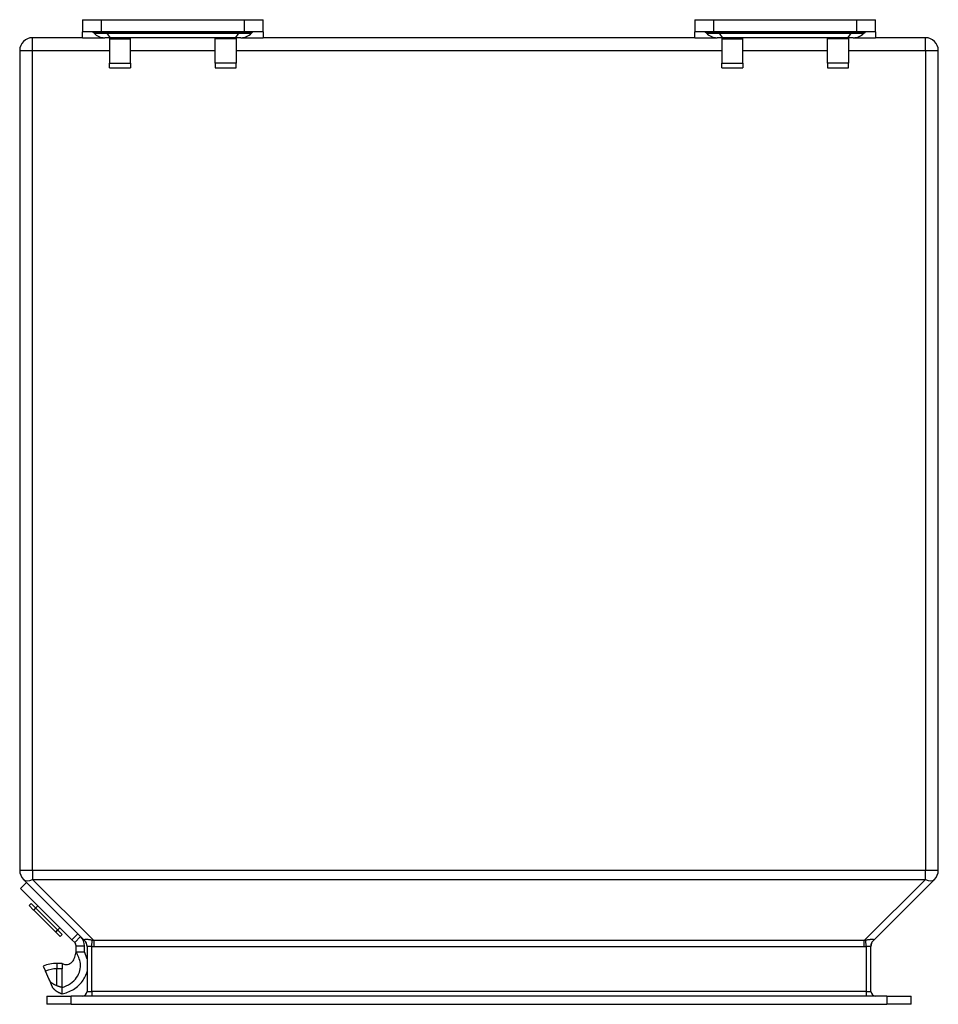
# Model space of a CAD drawing. Header units: inches. Extents: x 4.7 to 53.3, y 4.9 to 37.1.
# Tile 1 of 27: x 4.7 to 10.7, y 4.9 to 11.3. Entities that reach past the tile are written whole.
import ezdxf

# ---------------------------------------------------------------- set-up
doc = ezdxf.new("R2010")
doc.units = ezdxf.units.IN
doc.header["$MEASUREMENT"] = 0
doc.layers.add('Visible Edges(ANSI)', color=7, linetype='Continuous', lineweight=25)
doc.layers.add('Visible Tangent Edges(ANSI)', color=7, linetype='Continuous', lineweight=25)

msp = doc.modelspace()

# ---------------------------------------------------------------- linework, layer by layer
at = {"layer": 'Visible Edges(ANSI)'}
for p, q in [((5.1559, 11.3011), (5.28, 11.3011)), ((5.1559, 11.3011), (5.1559, 11.2224)), ((5.28, 11.3011), (6.2128, 11.3011)), ((6.2128, 11.3011), (6.337, 11.3011)), ((6.337, 11.2224), (6.337, 11.3011)), ((9.1559, 11.3011), (9.28, 11.3011)), ((9.1559, 11.3011), (9.1559, 11.2224)), ((9.28, 11.3011), (10.2128, 11.3011)), ((10.2128, 11.3011), (10.337, 11.3011)), ((10.337, 11.2224), (10.337, 11.3011)), ((5.1559, 11.1834), (5.1559, 11.2224)), ((5.28, 11.2224), (5.1559, 11.2224)), ((5.232, 11.2122), (5.2247, 11.2195)), ((6.2128, 11.2224), (5.28, 11.2224)), ((6.337, 11.2224), (6.2128, 11.2224)), ((6.2608, 11.2122), (6.2681, 11.2195)), ((6.337, 11.2224), (6.337, 11.1834)), ((9.1559, 11.1834), (9.1559, 11.2224)), ((9.28, 11.2224), (9.1559, 11.2224)), ((9.232, 11.2122), (9.2247, 11.2195)), ((10.2128, 11.2224), (9.28, 11.2224)), ((10.337, 11.2224), (10.2128, 11.2224)), ((10.2608, 11.2122), (10.2681, 11.2195)), ((10.337, 11.2224), (10.337, 11.1834)), ((5.1559, 11.1834), (4.8304, 11.1834)), ((5.1559, 11.1834), (5.3016, 11.1834)), ((5.3491, 11.1834), (5.3016, 11.1834)), ((5.3327, 11.1834), (5.3327, 11.1754)), ((5.3327, 11.1754), (5.3327, 11.0182)), ((6.1437, 11.1834), (5.3491, 11.1834)), ((5.4707, 11.1754), (5.4707, 11.1834)), ((5.4707, 11.0182), (5.4707, 11.1754)), ((6.0221, 11.1754), (6.0221, 11.1834)), ((6.0221, 11.0182), (6.0221, 11.1754)), ((6.1912, 11.1834), (6.1437, 11.1834)), ((6.1601, 11.1834), (6.1601, 11.1754)), ((6.1601, 11.1754), (6.1601, 11.0182)), ((6.1912, 11.1834), (6.337, 11.1834)), ((9.1559, 11.1834), (6.337, 11.1834)), ((9.1559, 11.1834), (9.3016, 11.1834)), ((9.3491, 11.1834), (9.3016, 11.1834)), ((9.3327, 11.1834), (9.3327, 11.1754)), ((9.3327, 11.1754), (9.3327, 11.0182)), ((10.1437, 11.1834), (9.3491, 11.1834)), ((9.4707, 11.1754), (9.4707, 11.1834)), ((9.4707, 11.0182), (9.4707, 11.1754)), ((10.0221, 11.1754), (10.0221, 11.1834)), ((10.0221, 11.0182), (10.0221, 11.1754)), ((10.1912, 11.1834), (10.1437, 11.1834)), ((10.1601, 11.1834), (10.1601, 11.1754)), ((10.1601, 11.1754), (10.1601, 11.0182)), ((10.1912, 11.1834), (10.337, 11.1834)), ((10.6624, 11.1834), (10.337, 11.1834)), ((4.7464, 11.0994), (4.7464, 5.7462)), ((10.7464, 5.7462), (10.7464, 11.0994)), ((5.3327, 10.9864), (5.3327, 11.0182)), ((5.4707, 11.0182), (5.4707, 10.9864)), ((6.0221, 11.0182), (6.0221, 10.9864)), ((6.1601, 10.9864), (6.1601, 11.0182)), ((9.3327, 10.9864), (9.3327, 11.0182)), ((9.4707, 11.0182), (9.4707, 10.9864)), ((10.0221, 11.0182), (10.0221, 10.9864)), ((10.1601, 10.9864), (10.1601, 11.0182)), ((5.3327, 10.9864), (5.4707, 10.9864)), ((6.0221, 10.9864), (6.1601, 10.9864)), ((9.3327, 10.9864), (9.4707, 10.9864)), ((10.0221, 10.9864), (10.1601, 10.9864)), ((4.7526, 5.6275), (4.7914, 5.6664)), ((4.771, 5.6868), (5.1708, 5.287)), ((10.322, 5.287), (10.7218, 5.6868)), ((5.0866, 5.2934), (4.7526, 5.6275)), ((4.8082, 5.5157), (4.8221, 5.5296)), ((4.8507, 5.5011), (4.8221, 5.5296)), ((4.8082, 5.5157), (4.8367, 5.4872)), ((4.8367, 5.4872), (4.8648, 5.5152)), ((4.8388, 5.4851), (4.8367, 5.4872)), ((4.8388, 5.4851), (4.8527, 5.499)), ((4.8388, 5.4851), (4.9794, 5.3445)), ((4.9934, 5.3584), (4.8527, 5.499)), ((4.9934, 5.3584), (4.9794, 5.3445)), ((4.9815, 5.3424), (4.9794, 5.3445)), ((5.0096, 5.3705), (4.9815, 5.3424)), ((4.9815, 5.3424), (5.01, 5.3139)), ((5.024, 5.3278), (4.9954, 5.3563)), ((5.01, 5.3139), (5.024, 5.3278)), ((5.1055, 5.2745), (5.0866, 5.2934)), ((5.1146, 5.2139), (5.1146, 5.2526)), ((5.1146, 5.2139), (5.1696, 5.2139)), ((5.1696, 5.2139), (5.1696, 5.2526)), ((5.1863, 5.2501), (5.1863, 4.9554)), ((10.3065, 4.9554), (10.3065, 5.2501)), ((4.8999, 5.1202), (4.9142, 5.0873)), ((4.938, 5.0326), (4.9142, 5.0873)), ((5.024, 5.1389), (4.9896, 5.1389)), ((5.024, 5.1389), (5.024, 5.103)), ((5.024, 5.0708), (5.024, 5.103)), ((4.938, 5.0326), (4.957, 4.9889)), ((5.024, 4.9813), (5.024, 5.0708)), ((5.024, 4.9392), (5.024, 4.9813)), ((4.9244, 4.9244), (5.0819, 4.9244)), ((4.9244, 4.9244), (4.9244, 4.8714)), ((10.411, 4.9244), (5.0819, 4.9244)), ((10.411, 4.9244), (10.5684, 4.9244)), ((10.5684, 4.8714), (10.5684, 4.9244)), ((5.0819, 4.8714), (4.9244, 4.8714)), ((5.0819, 4.8714), (10.411, 4.8714)), ((10.5684, 4.8714), (10.411, 4.8714))]:
    msp.add_line(p, q, dxfattribs=at)
at = {"layer": 'Visible Edges(ANSI)', "flags": 128}
for points in [[(5.024, 4.9813), (5.0367, 4.986), (5.0504, 4.9917), (5.0642, 4.9986), (5.0775, 5.0066), (5.0897, 5.0156), (5.1007, 5.0253), (5.1101, 5.0355), (5.1183, 5.0462), (5.1254, 5.0573), (5.1313, 5.0687), (5.1361, 5.0803), (5.1397, 5.092), (5.1422, 5.1037), (5.1436, 5.1152), (5.144, 5.1265), (5.1433, 5.1374), (5.1417, 5.1479), (5.1391, 5.1579), (5.1358, 5.1674), (5.1317, 5.1767), (5.1274, 5.1857), (5.1231, 5.1951), (5.1189, 5.2045), (5.1146, 5.2139)], [(5.024, 5.1389), (5.0404, 5.1322), (5.049, 5.1305), (5.0579, 5.1312), (5.0666, 5.1335), (5.0747, 5.1372), (5.0822, 5.1421), (5.0889, 5.148), (5.0948, 5.1548), (5.0996, 5.1624), (5.1032, 5.1705), (5.1059, 5.1791), (5.1146, 5.2139)], [(5.1863, 5.1691), (5.1857, 5.1712), (5.185, 5.1733), (5.1843, 5.1755), (5.1836, 5.1776), (5.1829, 5.1797), (5.1822, 5.1817), (5.1815, 5.1837), (5.1808, 5.1856), (5.1801, 5.1874), (5.1794, 5.1892), (5.1787, 5.191), (5.178, 5.1927), (5.1773, 5.1945), (5.1766, 5.1962), (5.1759, 5.198), (5.1752, 5.1998), (5.1745, 5.2015), (5.1738, 5.2033), (5.1731, 5.2051), (5.1724, 5.2068), (5.1717, 5.2086), (5.171, 5.2103), (5.1703, 5.2121), (5.1696, 5.2139)], [(5.024, 4.9392), (5.0319, 4.9414), (5.0408, 4.944), (5.0501, 4.947), (5.0597, 4.9504), (5.0695, 4.9542), (5.0793, 4.9586), (5.0889, 4.9635), (5.0983, 4.9688), (5.1072, 4.9745), (5.1157, 4.9806), (5.1237, 4.9869), (5.131, 4.9933), (5.1378, 5), (5.1442, 5.007), (5.1503, 5.0142), (5.1559, 5.0216), (5.1612, 5.0291), (5.166, 5.0368), (5.1704, 5.0447), (5.1744, 5.0527), (5.1781, 5.0608), (5.1812, 5.0689), (5.184, 5.0771), (5.1863, 5.0854)], [(4.9896, 4.992), (4.9866, 4.9933), (4.9837, 4.9946), (4.9808, 4.9959), (4.978, 4.9972), (4.9753, 4.9985), (4.9726, 4.9998), (4.9699, 5.0012), (4.9673, 5.0026), (4.9648, 5.0041), (4.9623, 5.0056), (4.9599, 5.0072), (4.9576, 5.0088), (4.9555, 5.0105), (4.9534, 5.0122), (4.9514, 5.014), (4.9495, 5.0159), (4.9477, 5.0178), (4.946, 5.0197), (4.9444, 5.0217), (4.9429, 5.0238), (4.9415, 5.0259), (4.9402, 5.0281), (4.9391, 5.0303), (4.938, 5.0326)], [(4.957, 4.9889), (4.9578, 4.9871), (4.9587, 4.9854), (4.9596, 4.9837), (4.9606, 4.9821), (4.9616, 4.9805), (4.9627, 4.9789), (4.9638, 4.9774), (4.965, 4.9758), (4.9663, 4.9743), (4.9676, 4.9729), (4.969, 4.9714), (4.9705, 4.97), (4.9719, 4.9687), (4.9734, 4.9673), (4.975, 4.9661), (4.9765, 4.9648), (4.9781, 4.9636), (4.9797, 4.9624), (4.9813, 4.9613), (4.983, 4.9602), (4.9846, 4.959), (4.9863, 4.9579), (4.9879, 4.9569), (4.9896, 4.9558)], [(5.024, 4.9813), (5.0225, 4.9816), (5.0209, 4.982), (5.0194, 4.9823), (5.0179, 4.9827), (5.0165, 4.983), (5.015, 4.9834), (5.0135, 4.9838), (5.012, 4.9842), (5.0106, 4.9846), (5.0091, 4.9851), (5.0077, 4.9855), (5.0062, 4.9859), (5.0048, 4.9864), (5.0034, 4.9869), (5.0019, 4.9873), (5.0005, 4.9878), (4.9991, 4.9883), (4.9977, 4.9888), (4.9964, 4.9893), (4.995, 4.9899), (4.9936, 4.9904), (4.9923, 4.9909), (4.9909, 4.9915), (4.9896, 4.992)], [(4.9896, 4.9558), (4.9909, 4.955), (4.9921, 4.9542), (4.9935, 4.9534), (4.9948, 4.9526), (4.9961, 4.9518), (4.9975, 4.951), (4.9988, 4.9503), (5.0002, 4.9495), (5.0016, 4.9488), (5.003, 4.9481), (5.0044, 4.9474), (5.0059, 4.9467), (5.0073, 4.946), (5.0088, 4.9453), (5.0102, 4.9446), (5.0117, 4.944), (5.0132, 4.9433), (5.0147, 4.9427), (5.0162, 4.9421), (5.0177, 4.9415), (5.0193, 4.9409), (5.0208, 4.9403), (5.0224, 4.9397), (5.024, 4.9392)]]:
    msp.add_lwpolyline(points, dxfattribs=at)
at = {"layer": 'Visible Edges(ANSI)'}
for centre, radius, start, end in [((5.2178, 11.2125), 0.00984, 45, 90), ((5.3016, 11.2818), 0.0984, 225, 270), ((6.1912, 11.2818), 0.0984, 270, 315), ((6.275, 11.2125), 0.00984, 90, 135), ((9.2178, 11.2125), 0.00984, 45, 90), ((9.3016, 11.2818), 0.0984, 225, 270), ((10.1912, 11.2818), 0.0984, 270, 315), ((10.275, 11.2125), 0.00984, 90, 135), ((4.8304, 11.0994), 0.084, 90, 180), ((10.6624, 11.0994), 0.084, 0, 90), ((4.8304, 5.7462), 0.084, 180, 225), ((10.6624, 5.7462), 0.084, 315, 0), ((5.0836, 5.2526), 0.031, 0, 45), ((5.0836, 5.2526), 0.086, 0, 45), ((5.1333, 5.2495), 0.053, 0, 45), ((10.3595, 5.2495), 0.053, 135, 180), ((4.9896, 4.914), 0.2249, 90, 113.50022), ((5.1553, 4.9554), 0.031, 270, 0), ((10.3375, 4.9554), 0.031, 180, 270)]:
    msp.add_arc(centre, radius, start, end, dxfattribs=at)
at = {"layer": 'Visible Tangent Edges(ANSI)'}
for p, q in [((5.28, 11.2224), (5.28, 11.3011)), ((6.2128, 11.3011), (6.2128, 11.2224)), ((9.28, 11.2224), (9.28, 11.3011)), ((10.2128, 11.3011), (10.2128, 11.2224)), ((5.3126, 11.2195), (5.2247, 11.2195)), ((5.232, 11.2122), (5.3161, 11.2122)), ((6.1802, 11.2195), (5.3126, 11.2195)), ((5.3161, 11.2122), (5.3126, 11.2195)), ((5.3161, 11.2122), (6.1767, 11.2122)), ((6.1767, 11.2122), (6.1802, 11.2195)), ((6.1767, 11.2122), (6.2608, 11.2122)), ((6.2681, 11.2195), (6.1802, 11.2195)), ((9.3126, 11.2195), (9.2247, 11.2195)), ((9.232, 11.2122), (9.3161, 11.2122)), ((10.1802, 11.2195), (9.3126, 11.2195)), ((9.3161, 11.2122), (9.3126, 11.2195)), ((9.3161, 11.2122), (10.1767, 11.2122)), ((10.1767, 11.2122), (10.1802, 11.2195)), ((10.1767, 11.2122), (10.2608, 11.2122)), ((10.2681, 11.2195), (10.1802, 11.2195)), ((4.8304, 11.0994), (4.8304, 11.1834)), ((5.3327, 11.1754), (5.4707, 11.1754)), ((6.1601, 11.1754), (6.0221, 11.1754)), ((9.3327, 11.1754), (9.4707, 11.1754)), ((10.1601, 11.1754), (10.0221, 11.1754)), ((10.6624, 11.0994), (10.6624, 11.1834)), ((4.7464, 11.0994), (4.8304, 11.0994)), ((4.8304, 5.7462), (4.8304, 11.0994)), ((4.8304, 11.0994), (5.3327, 11.0994)), ((5.4707, 11.0994), (6.0221, 11.0994)), ((6.1601, 11.0994), (9.3327, 11.0994)), ((9.4707, 11.0994), (10.0221, 11.0994)), ((10.1601, 11.0994), (10.6624, 11.0994)), ((10.6624, 11.0994), (10.7464, 11.0994)), ((10.6624, 11.0994), (10.6624, 5.7462)), ((5.3327, 11.0182), (5.4707, 11.0182)), ((6.1601, 11.0182), (6.0221, 11.0182)), ((9.3327, 11.0182), (9.4707, 11.0182)), ((10.1601, 11.0182), (10.0221, 11.0182)), ((4.8304, 5.7462), (4.7464, 5.7462)), ((4.8304, 5.7462), (4.8304, 5.6868)), ((10.6624, 5.7462), (4.8304, 5.7462)), ((10.7464, 5.7462), (10.6624, 5.7462)), ((10.6624, 5.6868), (10.6624, 5.7462)), ((5.2302, 5.287), (4.8304, 5.6868)), ((4.8304, 5.6868), (10.6624, 5.6868)), ((10.6624, 5.6868), (10.2626, 5.287)), ((5.0866, 5.2934), (5.1255, 5.3323)), ((5.1055, 5.2745), (5.1444, 5.3134)), ((5.2173, 5.2501), (5.2206, 5.2891)), ((5.2302, 5.287), (5.2302, 5.2495)), ((10.2626, 5.287), (5.2302, 5.287)), ((10.2626, 5.2495), (10.2626, 5.287)), ((10.2755, 5.2501), (10.2722, 5.2891)), ((5.1146, 5.2526), (5.1696, 5.2526)), ((5.2173, 4.9554), (5.2173, 5.2501)), ((5.2302, 5.2495), (10.2626, 5.2495)), ((10.2755, 5.2501), (10.2755, 4.9554)), ((4.9896, 5.1389), (4.9896, 5.103)), ((4.9896, 4.992), (4.9896, 5.103)), ((5.024, 5.103), (4.9896, 5.103)), ((5.1863, 4.9554), (5.2173, 4.9554)), ((5.2173, 4.9554), (5.2173, 4.9244)), ((10.2755, 4.9554), (5.2173, 4.9554)), ((10.2755, 4.9554), (10.2755, 4.9244)), ((10.2755, 4.9554), (10.3065, 4.9554)), ((5.0819, 4.8714), (5.0819, 4.9244)), ((10.411, 4.9244), (10.411, 4.8714))]:
    msp.add_line(p, q, dxfattribs=at)
at = {"layer": 'Visible Tangent Edges(ANSI)', "flags": 128}
for points in [[(5.2206, 5.2891), (5.2165, 5.29), (5.2125, 5.2909), (5.2085, 5.2916), (5.2047, 5.2922), (5.201, 5.2927), (5.1974, 5.2931), (5.194, 5.2935), (5.1907, 5.2937), (5.1877, 5.2939), (5.1848, 5.2941), (5.1821, 5.2941), (5.1796, 5.2942), (5.1773, 5.2941), (5.1752, 5.2941), (5.1734, 5.2939), (5.1719, 5.2937), (5.1706, 5.2934), (5.1695, 5.2931), (5.1688, 5.2927), (5.1683, 5.2922), (5.1681, 5.2916), (5.1681, 5.2909), (5.1685, 5.29), (5.1691, 5.2891)], [(5.1691, 5.2891), (5.1692, 5.289), (5.1692, 5.2889), (5.1693, 5.2888), (5.1694, 5.2887), (5.1695, 5.2886), (5.1695, 5.2885), (5.1696, 5.2884), (5.1697, 5.2883), (5.1697, 5.2882), (5.1698, 5.2881), (5.1699, 5.288), (5.17, 5.2879), (5.17, 5.2879), (5.1701, 5.2878), (5.1702, 5.2877), (5.1702, 5.2876), (5.1703, 5.2875), (5.1704, 5.2874), (5.1705, 5.2874), (5.1705, 5.2873), (5.1706, 5.2872), (5.1707, 5.2871), (5.1707, 5.2871), (5.1708, 5.287)], [(5.2302, 5.287), (5.2298, 5.2871), (5.2294, 5.2871), (5.229, 5.2872), (5.2286, 5.2873), (5.2282, 5.2874), (5.2278, 5.2874), (5.2274, 5.2875), (5.227, 5.2876), (5.2266, 5.2877), (5.2262, 5.2878), (5.2258, 5.2879), (5.2254, 5.2879), (5.225, 5.288), (5.2246, 5.2881), (5.2242, 5.2882), (5.2238, 5.2883), (5.2234, 5.2884), (5.223, 5.2885), (5.2226, 5.2886), (5.2222, 5.2887), (5.2218, 5.2888), (5.2214, 5.2889), (5.221, 5.289), (5.2206, 5.2891)], [(10.2722, 5.2891), (10.2718, 5.289), (10.2714, 5.2889), (10.271, 5.2888), (10.2706, 5.2887), (10.2702, 5.2886), (10.2698, 5.2885), (10.2694, 5.2884), (10.269, 5.2883), (10.2686, 5.2882), (10.2682, 5.2881), (10.2678, 5.288), (10.2674, 5.2879), (10.267, 5.2879), (10.2666, 5.2878), (10.2662, 5.2877), (10.2658, 5.2876), (10.2654, 5.2875), (10.265, 5.2874), (10.2646, 5.2874), (10.2642, 5.2873), (10.2638, 5.2872), (10.2634, 5.2871), (10.263, 5.2871), (10.2626, 5.287)], [(10.3237, 5.2891), (10.3244, 5.29), (10.3247, 5.2909), (10.3248, 5.2916), (10.3245, 5.2922), (10.324, 5.2927), (10.3233, 5.2931), (10.3222, 5.2935), (10.3209, 5.2937), (10.3193, 5.2939), (10.3175, 5.2941), (10.3155, 5.2941), (10.3132, 5.2942), (10.3107, 5.2941), (10.308, 5.2941), (10.3051, 5.2939), (10.302, 5.2937), (10.2988, 5.2934), (10.2954, 5.2931), (10.2918, 5.2927), (10.2881, 5.2922), (10.2843, 5.2916), (10.2803, 5.2909), (10.2763, 5.29), (10.2722, 5.2891)], [(10.3065, 5.2501), (10.3065, 5.2519), (10.3066, 5.2537), (10.3068, 5.2556), (10.307, 5.2574), (10.3073, 5.2592), (10.3076, 5.261), (10.308, 5.2627), (10.3085, 5.2645), (10.309, 5.2663), (10.3096, 5.268), (10.3103, 5.2697), (10.311, 5.2714), (10.3117, 5.273), (10.3126, 5.2747), (10.3135, 5.2763), (10.3144, 5.2779), (10.3154, 5.2794), (10.3164, 5.2809), (10.3175, 5.2824), (10.3187, 5.2838), (10.3199, 5.2852), (10.3211, 5.2865), (10.3224, 5.2878), (10.3237, 5.2891)], [(10.322, 5.287), (10.3221, 5.2871), (10.3221, 5.2871), (10.3222, 5.2872), (10.3223, 5.2873), (10.3223, 5.2874), (10.3224, 5.2874), (10.3225, 5.2875), (10.3226, 5.2876), (10.3226, 5.2877), (10.3227, 5.2878), (10.3228, 5.2879), (10.3228, 5.2879), (10.3229, 5.288), (10.323, 5.2881), (10.3231, 5.2882), (10.3231, 5.2883), (10.3232, 5.2884), (10.3233, 5.2885), (10.3234, 5.2886), (10.3234, 5.2887), (10.3235, 5.2888), (10.3236, 5.2889), (10.3237, 5.289), (10.3237, 5.2891)], [(5.1863, 5.2501), (5.1864, 5.2505), (5.1866, 5.2507), (5.1869, 5.2509), (5.1874, 5.251), (5.188, 5.2511), (5.1887, 5.2511), (5.1895, 5.251), (5.1905, 5.251), (5.1916, 5.251), (5.1927, 5.2509), (5.194, 5.2509), (5.1954, 5.2509), (5.1969, 5.2509), (5.1985, 5.2509), (5.2001, 5.251), (5.2018, 5.251), (5.2036, 5.251), (5.2055, 5.2511), (5.2074, 5.2511), (5.2093, 5.251), (5.2113, 5.2509), (5.2133, 5.2507), (5.2153, 5.2505), (5.2173, 5.2501)], [(5.2173, 5.2501), (5.2179, 5.25), (5.2184, 5.25), (5.2189, 5.25), (5.2195, 5.2499), (5.22, 5.2499), (5.2206, 5.2498), (5.2211, 5.2498), (5.2216, 5.2498), (5.2222, 5.2497), (5.2227, 5.2497), (5.2232, 5.2497), (5.2238, 5.2497), (5.2243, 5.2496), (5.2248, 5.2496), (5.2254, 5.2496), (5.2259, 5.2496), (5.2265, 5.2496), (5.227, 5.2496), (5.2275, 5.2496), (5.2281, 5.2495), (5.2286, 5.2495), (5.2291, 5.2495), (5.2297, 5.2495), (5.2302, 5.2495)], [(10.2626, 5.2495), (10.2631, 5.2495), (10.2637, 5.2495), (10.2642, 5.2495), (10.2647, 5.2495), (10.2653, 5.2496), (10.2658, 5.2496), (10.2664, 5.2496), (10.2669, 5.2496), (10.2674, 5.2496), (10.268, 5.2496), (10.2685, 5.2496), (10.269, 5.2497), (10.2696, 5.2497), (10.2701, 5.2497), (10.2707, 5.2497), (10.2712, 5.2498), (10.2717, 5.2498), (10.2723, 5.2498), (10.2728, 5.2499), (10.2733, 5.2499), (10.2739, 5.25), (10.2744, 5.25), (10.2749, 5.25), (10.2755, 5.2501)], [(10.2755, 5.2501), (10.2775, 5.2505), (10.2795, 5.2507), (10.2815, 5.2509), (10.2835, 5.251), (10.2854, 5.2511), (10.2873, 5.2511), (10.2892, 5.251), (10.291, 5.251), (10.2927, 5.251), (10.2943, 5.2509), (10.2959, 5.2509), (10.2974, 5.2509), (10.2988, 5.2509), (10.3001, 5.2509), (10.3012, 5.251), (10.3023, 5.251), (10.3033, 5.251), (10.3041, 5.2511), (10.3048, 5.2511), (10.3054, 5.251), (10.3059, 5.2509), (10.3062, 5.2507), (10.3064, 5.2505), (10.3065, 5.2501)]]:
    msp.add_lwpolyline(points, dxfattribs=at)
at = {"layer": 'Visible Tangent Edges(ANSI)'}
msp.add_arc((4.9896, 4.914), 0.189, 90, 113.50022, dxfattribs=at)
for centre, major_axis, ratio, start_param, end_param in [((5.3093, 11.2125), (0, 0.00984), 0.473999, 5.497787, 6.283185), ((5.3491, 11.2818), (0, -0.0984), 0.473999, 5.497787, 6.283185), ((6.1437, 11.2818), (0, -0.0984), 0.473999, 0, 0.785398), ((6.1835, 11.2125), (0, 0.00984), 0.473999, 0, 0.785398), ((9.3093, 11.2125), (0, 0.00984), 0.473999, 5.497787, 6.283185), ((9.3491, 11.2818), (0, -0.0984), 0.473999, 5.497787, 6.283185), ((10.1437, 11.2818), (0, -0.0984), 0.473999, 0, 0.785398), ((10.1835, 11.2125), (0, 0.00984), 0.473999, 0, 0.785398), ((4.8304, 5.7462), (-0.0594, -0.0594), 0.57735, 0, 1.047198), ((10.6624, 5.7462), (0.0594, -0.0594), 0.57735, 5.235988, 6.283185), ((5.1333, 5.2501), (0.053, 0), 0.996546, 0, 0.830573)]:
    msp.add_ellipse(centre, major_axis=major_axis, ratio=ratio, start_param=start_param, end_param=end_param, dxfattribs=at)

doc.saveas('drawing.dxf')
